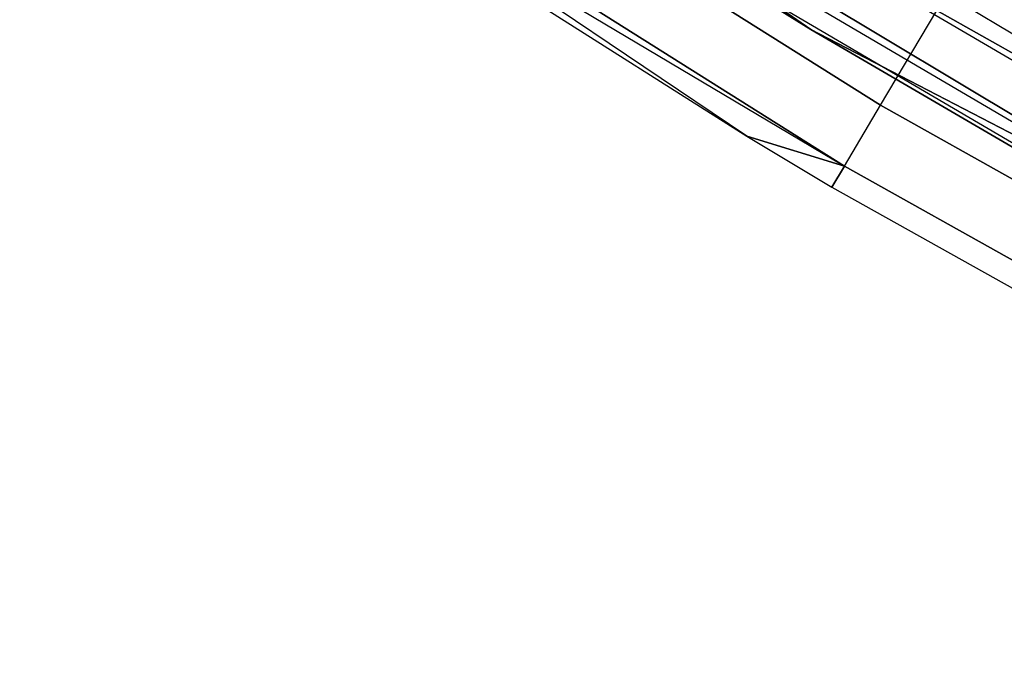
# Model space of a CAD drawing. Extents: x -135 to 135, y -135 to 135.
# Tile 58 of 207: x -41.85 to -37.89, y -66.78 to -64.23. Entities that reach past the tile are written whole.
import ezdxf

# ---------------------------------------------------------------- set-up
doc = ezdxf.new("R2010")
doc.units = 0
doc.header["$LTSCALE"] = 25.4
doc.layers.get('0').update_dxf_attribs({"linetype": 'CONTINUOUS'})

# ---------------------------------------------------------------- blocks, each defined once
blk = doc.blocks.new('SANTANA_BIURKO_A_PM_STL')
at = {"color": 0}
for p, q in [((-41.6336, -62.5249, 150.1756), (-38.3867, -64.5692, 150.1756)), ((-41.6336, -62.5249, 150.1756), (-38.3867, -64.5692, 150.1756)), ((-38.3867, -64.5692, 0.8244), (-41.6336, -62.5249, 0.8244)), ((-38.3867, -64.5692, 0.8244), (-41.6336, -62.5249, 0.8244)), ((-41.791, -62.7614, 149.618), (-38.5319, -64.8134, 149.618)), ((-41.791, -62.7614, 149.618), (-38.5319, -64.8134, 149.618)), ((-38.5319, -64.8134, 1.382), (-41.791, -62.7614, 1.382)), ((-38.5319, -64.8134, 1.382), (-41.791, -62.7614, 1.382)), ((-38.9243, -64.6927, 2), (-41.791, -62.7614, 1.382)), ((-38.9243, -64.6927, 2), (-41.791, -62.7614, 1.382)), ((-41.8453, -62.8428, 149), (-38.5319, -64.8134, 149.618)), ((-41.8453, -62.8428, 149), (-38.5319, -64.8134, 149.618)), ((-41.8453, -62.8428, 149), (-38.9243, -64.6927, 149)), ((-41.8453, -62.8428, 149), (-38.9243, -64.6927, 149)), ((-41.8453, -62.8428, 2), (-38.9243, -64.6927, 2)), ((-41.8453, -62.8428, 2), (-38.9243, -64.6927, 2)), ((-40.0498, -62.9649, 149.9947), (-36.7553, -64.9431, 149.9947)), ((-40.0498, -62.9649, 149.9947), (-36.7553, -64.9431, 149.9947)), ((-40.0498, -62.9649, 1.0053), (-36.7553, -64.9431, 1.0053)), ((-40.0498, -62.9649, 1.0053), (-36.7553, -64.9431, 1.0053)), ((-40.1999, -63.2009, 149.5319), (-38.6665, -64.2643, 149)), ((-36.8931, -65.1866, 149.5319), (-40.1999, -63.2009, 149.5319)), ((-36.8931, -65.1866, 149.5319), (-40.1999, -63.2009, 149.5319)), ((-40.1999, -63.2009, 149.5319), (-38.6665, -64.2643, 149)), ((-38.6665, -64.2643, 2), (-40.1999, -63.2009, 1.4681)), ((-40.1999, -63.2009, 1.4681), (-36.8931, -65.1866, 1.4681)), ((-40.1999, -63.2009, 1.4681), (-36.8931, -65.1866, 1.4681)), ((-38.6665, -64.2643, 2), (-40.1999, -63.2009, 1.4681)), ((-38.6665, -64.2643, 149), (-40.2522, -63.2832, 149)), ((-40.2522, -63.2832, 2), (-38.6665, -64.2643, 2)), ((-38.6665, -64.2643, 149), (-40.2522, -63.2832, 149)), ((-40.2522, -63.2832, 2), (-38.6665, -64.2643, 2)), ((-36.3559, -65.2714, 149.8817), (-39.3316, -63.5227, 149.8817)), ((-36.3559, -65.2714, 149.8817), (-39.3316, -63.5227, 149.8817)), ((-36.3559, -65.2714, 148.1183), (-39.3316, -63.5227, 148.1183)), ((-36.3559, -65.2714, 148.1183), (-39.3316, -63.5227, 148.1183)), ((-36.3559, -65.2714, 2.8817), (-39.3316, -63.5227, 2.8817)), ((-36.3559, -65.2714, 2.8817), (-39.3316, -63.5227, 2.8817)), ((-36.3559, -65.2714, 1.1183), (-39.3316, -63.5227, 1.1183)), ((-36.3559, -65.2714, 1.1183), (-39.3316, -63.5227, 1.1183)), ((-36.4596, -65.4575, 149.4635), (-39.4438, -63.7039, 149.4635)), ((-36.4596, -65.4575, 149.4635), (-39.4438, -63.7039, 149.4635)), ((-36.4596, -65.4575, 148.5365), (-39.4438, -63.7039, 148.5365)), ((-36.4596, -65.4575, 148.5365), (-39.4438, -63.7039, 148.5365)), ((-36.4596, -65.4575, 2.4635), (-39.4438, -63.7039, 2.4635)), ((-36.4596, -65.4575, 2.4635), (-39.4438, -63.7039, 2.4635)), ((-36.4596, -65.4575, 1.5365), (-39.4438, -63.7039, 1.5365)), ((-36.4596, -65.4575, 1.5365), (-39.4438, -63.7039, 1.5365)), ((-36.4953, -65.5217, 149), (-39.4824, -63.7663, 149)), ((-36.4953, -65.5217, 149), (-39.4824, -63.7663, 149)), ((-36.4953, -65.5217, 2), (-39.4824, -63.7663, 2)), ((-36.4953, -65.5217, 2), (-39.4824, -63.7663, 2)), ((-38.3867, -64.5692, 150.1756), (-38.1606, -64.1889, 150.618)), ((-38.3867, -64.5692, 150.1756), (-38.1606, -64.1889, 150.618)), ((-38.3867, -64.5692, 0.8244), (-38.1606, -64.1889, 0.382)), ((-38.3867, -64.5692, 0.8244), (-38.1606, -64.1889, 0.382)), ((-38.1606, -64.1889, 150.618), (-34.8333, -66.0536, 150.618)), ((-38.1606, -64.1889, 150.618), (-34.8333, -66.0536, 150.618)), ((-34.8333, -66.0536, 0.382), (-38.1606, -64.1889, 0.382)), ((-34.8333, -66.0536, 0.382), (-38.1606, -64.1889, 0.382)), ((-36.8931, -65.1866, 149.5319), (-38.6665, -64.2643, 149)), ((-36.8931, -65.1866, 149.5319), (-38.6665, -64.2643, 149)), ((-36.9411, -65.2714, 149), (-38.6665, -64.2643, 149)), ((-38.6665, -64.2643, 2), (-36.8931, -65.1866, 1.4681)), ((-38.6665, -64.2643, 2), (-36.8931, -65.1866, 1.4681)), ((-38.6665, -64.2643, 2), (-36.9411, -65.2714, 2)), ((-38.6665, -64.2643, 149), (-38.6665, -64.2643, 2)), ((-38.6665, -64.2643, 149), (-38.6665, -64.2643, 2)), ((-36.9411, -65.2714, 149), (-38.6665, -64.2643, 149)), ((-38.6665, -64.2643, 2), (-36.9411, -65.2714, 2)), ((-38.5319, -64.8134, 149.618), (-38.3867, -64.5692, 150.1756)), ((-38.5319, -64.8134, 149.618), (-38.3867, -64.5692, 150.1756)), ((-38.5319, -64.8134, 1.382), (-38.3867, -64.5692, 0.8244)), ((-38.5319, -64.8134, 1.382), (-38.3867, -64.5692, 0.8244)), ((-38.3867, -64.5692, 150.1756), (-35.0397, -66.445, 150.1756)), ((-38.3867, -64.5692, 150.1756), (-35.0397, -66.445, 150.1756)), ((-35.0397, -66.445, 0.8244), (-38.3867, -64.5692, 0.8244)), ((-35.0397, -66.445, 0.8244), (-38.3867, -64.5692, 0.8244)), ((-38.9243, -64.6927, 149), (-38.5319, -64.8134, 149.618)), ((-38.9243, -64.6927, 149), (-38.5319, -64.8134, 149.618)), ((-38.9243, -64.6927, 149), (-38.5819, -64.8975, 149)), ((-38.9243, -64.6927, 149), (-38.5819, -64.8975, 149)), ((-38.9243, -64.6927, 149), (-38.9243, -64.6927, 2)), ((-38.9243, -64.6927, 2), (-38.5819, -64.8975, 2)), ((-38.9243, -64.6927, 149), (-38.9243, -64.6927, 2)), ((-38.5319, -64.8134, 1.382), (-38.9243, -64.6927, 2)), ((-38.5319, -64.8134, 1.382), (-38.9243, -64.6927, 2)), ((-38.9243, -64.6927, 2), (-38.5819, -64.8975, 2)), ((-38.5319, -64.8134, 149.618), (-38.5819, -64.8975, 149)), ((-38.5319, -64.8134, 149.618), (-38.5819, -64.8975, 149)), ((-38.5819, -64.8975, 2), (-38.5319, -64.8134, 1.382)), ((-38.5819, -64.8975, 2), (-38.5319, -64.8134, 1.382)), ((-38.5319, -64.8134, 149.618), (-35.1722, -66.6963, 149.618)), ((-38.5319, -64.8134, 149.618), (-35.1722, -66.6963, 149.618)), ((-35.1722, -66.6963, 1.382), (-38.5319, -64.8134, 1.382)), ((-35.1722, -66.6963, 1.382), (-38.5319, -64.8134, 1.382)), ((-38.5819, -64.8975, 149), (-35.2179, -66.7829, 149)), ((-38.5819, -64.8975, 149), (-35.2179, -66.7829, 149)), ((-38.5819, -64.8975, 149), (-38.5819, -64.8975, 2)), ((-38.5819, -64.8975, 2), (-35.2179, -66.7829, 2)), ((-38.5819, -64.8975, 149), (-38.5819, -64.8975, 2)), ((-38.5819, -64.8975, 2), (-35.2179, -66.7829, 2))]:
    blk.add_line(p, q, dxfattribs=at)

msp = doc.modelspace()

# ---------------------------------------------------------------- block references
at = {"color": 253}
msp.add_blockref('SANTANA_BIURKO_A_PM_STL', (0, 0), dxfattribs=at)

doc.saveas('drawing.dxf')
